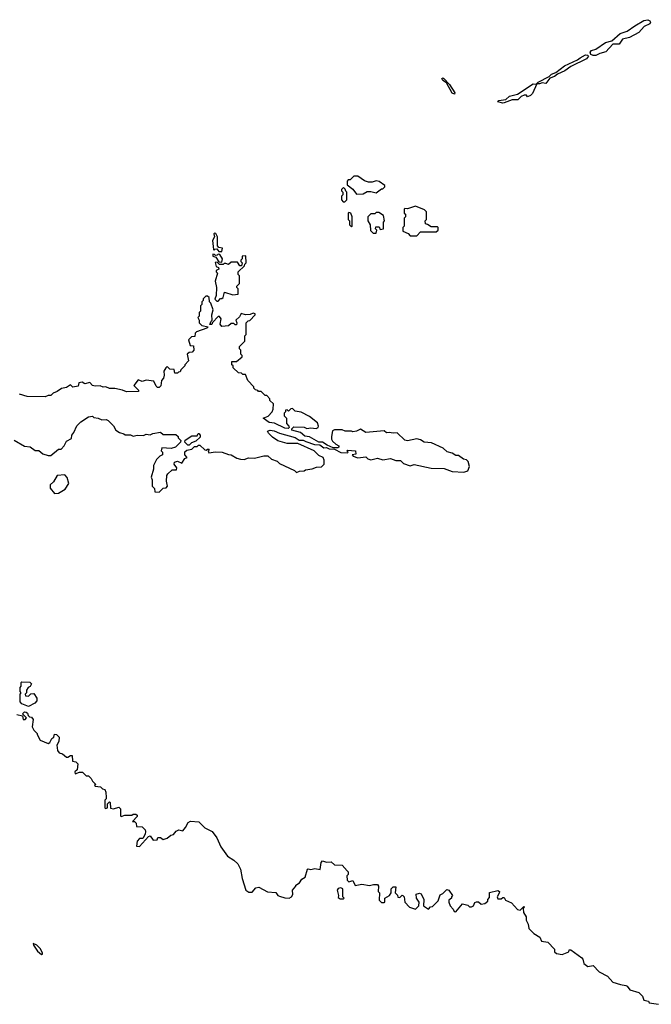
# Model space of a CAD drawing. Extents: x 2528705 to 2678277, y 911730 to 1023331.
# Tile 22 of 241: x 2553038 to 2557870, y 942202 to 949734. Entities that reach past the tile are written whole.
import ezdxf

# ---------------------------------------------------------------- set-up
doc = ezdxf.new("R2010")
doc.units = 0

msp = doc.modelspace()

# ---------------------------------------------------------------- linework, layer by layer
at = {"layer": '0CON20XD'}
for points in [[(2557425, 949460.4), (2557407.9, 949467.9), (2557402.5, 949485), (2557411.2, 949498.8), (2557445, 949507.9), (2557519.4, 949560.6), (2557567.5, 949572.5), (2557632.4, 949627.6), (2557685, 949646.2), (2557742.8, 949687.2), (2557813.3, 949726.7), (2557843.8, 949733.8), (2557858.6, 949725), (2557862.7, 949715), (2557858.8, 949701.2), (2557815, 949681.4), (2557775, 949637.1), (2557702.2, 949597.8), (2557650, 949585), (2557625, 949547.5), (2557575, 949547.5), (2557522.5, 949487.5), (2557475, 949475.6), (2557445, 949461.1), (2557425, 949460.4)], [(2556735, 949094.6), (2556696, 949105), (2556702, 949115), (2556757.5, 949122.5), (2556785, 949149.1), (2556846, 949164), (2556965, 949242.5), (2556988.3, 949241.7), (2557002.9, 949255), (2557089.5, 949300.5), (2557105, 949316.1), (2557140.5, 949329.5), (2557205, 949381.5), (2557305, 949425.5), (2557325, 949443.1), (2557365, 949463.8), (2557382.8, 949462.8), (2557390, 949455), (2557375, 949435.5), (2557253.8, 949376.2), (2557208.1, 949341.9), (2557152.5, 949317.5), (2557130, 949300), (2557093.1, 949286.9), (2557063.3, 949246.7), (2557035, 949251.9), (2557015, 949242.7), (2556995, 949243.3), (2556960.4, 949169.6), (2556945, 949152.9), (2556923.8, 949143.8), (2556915, 949157.5), (2556896.4, 949156.4), (2556872.9, 949147.1), (2556848.5, 949121.5), (2556805, 949121.2), (2556745, 949097.5), (2556735, 949094.6)], [(2556365, 949163.3), (2556345, 949170.8), (2556301.7, 949251.7), (2556275, 949267.5), (2556266, 949285), (2556275, 949289.1), (2556282.5, 949285), (2556325, 949238.6), (2556366.2, 949175), (2556365, 949163.3)], [(2555615, 948400), (2555665, 948402.5), (2555695, 948420), (2555725, 948420), (2555765, 948410), (2555805, 948440), (2555815, 948440), (2555830, 948455), (2555830, 948465), (2555787, 948497), (2555765, 948502.5), (2555735, 948490), (2555705, 948490), (2555675, 948502.5), (2555625, 948537.5), (2555595, 948537.5), (2555565, 948510), (2555551.7, 948508.3), (2555541.7, 948498.3), (2555541.7, 948471.7), (2555586.4, 948436.4), (2555615, 948400)], [(2555525, 948340), (2555540, 948355), (2555540, 948415), (2555531.7, 948421.7), (2555528.3, 948438.3), (2555515, 948450), (2555500, 948435), (2555500, 948425), (2555510, 948415), (2555510, 948395), (2555500, 948385), (2555500, 948355), (2555511.7, 948341.7), (2555525, 948340)], [(2556075, 948080), (2556105, 948110), (2556225, 948110), (2556240, 948125), (2556240, 948145), (2556235, 948150), (2556185, 948150), (2556158.3, 948168.3), (2556141.7, 948171.7), (2556140, 948195), (2556150, 948205), (2556150, 948265), (2556135, 948280), (2556065, 948306.2), (2556005, 948287.5), (2555985, 948290), (2555980, 948285), (2555980, 948255), (2555990, 948245), (2555990, 948225), (2555980, 948215), (2555980, 948155), (2555970, 948145), (2555970, 948115), (2556008.3, 948098.3), (2556025, 948080), (2556075, 948080)], [(2555575, 948150), (2555580, 948155), (2555580, 948225), (2555570, 948255), (2555555, 948260), (2555550, 948255), (2555550, 948205), (2555560, 948195), (2555560, 948165), (2555575, 948150)], [(2555765, 948100), (2555770, 948125), (2555760, 948135), (2555761.7, 948148.3), (2555788.3, 948148.3), (2555795, 948130), (2555820, 948135), (2555820, 948185), (2555827.5, 948195), (2555820, 948235), (2555785, 948260), (2555765, 948260), (2555755, 948250), (2555725, 948250), (2555700, 948225), (2555700, 948195), (2555720, 948165), (2555721.7, 948121.7), (2555741.7, 948101.7), (2555765, 948100)], [(2554585, 947960), (2554590, 947985), (2554561.7, 947991.7), (2554550, 948005), (2554551.7, 948071.7), (2554539.3, 948099.3), (2554528.3, 948101.7), (2554523.8, 948095), (2554527, 948073), (2554513.8, 948045), (2554520, 947975), (2554525, 947970), (2554531.7, 947978.3), (2554545, 947980), (2554561.7, 947961.7), (2554585, 947960)], [(2554585, 947880), (2554590, 947905), (2554568.3, 947938.3), (2554555, 947940), (2554548.3, 947931.7), (2554535, 947930), (2554528.3, 947938.3), (2554515, 947940), (2554513.9, 947923.9), (2554538.3, 947918.3), (2554561.7, 947881.7), (2554585, 947880)], [(2554555, 947580), (2554575, 947600), (2554585, 947600), (2554595, 947610), (2554605, 947650), (2554668.3, 947628.3), (2554710, 947635), (2554710, 947675), (2554700, 947685), (2554700, 947695), (2554720, 947715), (2554720, 947775), (2554710, 947785), (2554710, 947805), (2554758.3, 947851.7), (2554760, 947865), (2554770, 947875), (2554768.3, 947928.3), (2554740, 947925), (2554740, 947905), (2554730, 947895), (2554730, 947885), (2554740, 947875), (2554735, 947850), (2554721.7, 947851.7), (2554705, 947880), (2554655, 947880), (2554635, 947860), (2554615, 947870), (2554601.7, 947868.3), (2554595, 947860), (2554565, 947860), (2554548.3, 947878.3), (2554533, 947877), (2554540, 947845), (2554558.3, 947838.3), (2554560, 947825), (2554540, 947815), (2554540, 947805), (2554550, 947795), (2554533.3, 947735), (2554543.3, 947685), (2554540, 947625), (2554530, 947595), (2554545, 947580), (2554555, 947580)], [(2554105, 946120), (2554135, 946150), (2554157, 946153), (2554167.5, 946165), (2554160, 946205), (2554163.6, 946246.4), (2554170.7, 946259.3), (2554205, 946290), (2554238.3, 946291.7), (2554240, 946305), (2554220, 946335), (2554221.7, 946348.3), (2554245, 946357.5), (2554278.3, 946341.7), (2554301.7, 946378.3), (2554320, 946385), (2554300, 946405), (2554301.7, 946428.3), (2554315, 946440), (2554355, 946450), (2554375, 946470), (2554395, 946470), (2554405, 946480), (2554415, 946480), (2554453, 946443), (2554465, 946440), (2554475, 946450), (2554488.3, 946448.3), (2554480, 946435), (2554485, 946420), (2554535, 946427.5), (2554586.4, 946426.4), (2554635, 946407.5), (2554656.4, 946406.4), (2554699.3, 946379.3), (2554727, 946373), (2554755, 946370), (2554788.3, 946381.7), (2554835, 946380), (2554905, 946397.5), (2554935, 946397.5), (2554963, 946373), (2555007, 946357), (2555025, 946340), (2555140, 946285), (2555155, 946270), (2555178.3, 946281.7), (2555215, 946282.5), (2555225, 946290), (2555275, 946297.5), (2555308.3, 946311.7), (2555347, 946313), (2555367.5, 946335), (2555367.5, 946365), (2555360, 946385), (2555325, 946400), (2555290, 946435), (2555165, 946492.5), (2555085, 946493.3), (2555013, 946513), (2554970.7, 946540.7), (2554940.7, 946570.7), (2554933, 946587), (2554955, 946593.3), (2554985, 946588.8), (2555025, 946571.2), (2555145, 946538.8), (2555175, 946517.5), (2555206.4, 946516.4), (2555226.7, 946506.7), (2555293.6, 946483.6), (2555335, 946482.5), (2555365, 946460), (2555385, 946462.5), (2555405, 946452.5), (2555445, 946450), (2555495, 946423.3), (2555545, 946420), (2555550, 946425), (2555540, 946435), (2555545, 946440), (2555607, 946437), (2555608.3, 946411.7), (2555580, 946405), (2555590, 946395), (2555625, 946383.3), (2555685, 946390), (2555700, 946375), (2555725, 946366.7), (2555775, 946378.8), (2555815, 946366.2), (2555875, 946376.7), (2555915, 946362.5), (2555951.7, 946361.7), (2555975, 946340), (2556025, 946322.5), (2556055, 946332.5), (2556185, 946302.5), (2556285, 946300), (2556345, 946277.5), (2556435, 946272.5), (2556466.4, 946283.6), (2556480, 946315), (2556467.5, 946355), (2556455, 946367.5), (2556433, 946373), (2556395, 946400), (2556375, 946400), (2556345, 946417.5), (2556308.3, 946428.3), (2556277, 946457), (2556187, 946497), (2556133, 946503), (2556105, 946520), (2556075, 946527.5), (2556005, 946512.5), (2555985, 946517.5), (2555925, 946573.3), (2555895, 946570), (2555865, 946577.5), (2555845, 946573.3), (2555825, 946590), (2555685, 946577.5), (2555645, 946602.5), (2555615, 946587.5), (2555585, 946582.5), (2555575, 946587.5), (2555527, 946587), (2555505, 946597.5), (2555445, 946597.5), (2555431.2, 946588.8), (2555423.8, 946546.2), (2555422.5, 946525), (2555430.7, 946510.7), (2555455, 946487.5), (2555480, 946475), (2555480, 946465), (2555471.7, 946458.3), (2555435, 946460), (2555389.3, 946479.3), (2555355, 946502.5), (2555325, 946502.5), (2555255, 946543.3), (2555219.3, 946549.3), (2555185, 946576.7), (2555120, 946595), (2555120, 946605), (2555135, 946620), (2555215, 946616.2), (2555235, 946606.7), (2555265, 946611.2), (2555305, 946607.5), (2555320, 946615), (2555322.5, 946625), (2555315, 946650), (2555255, 946697.5), (2555191.7, 946731.7), (2555145, 946740), (2555125, 946760), (2555111.7, 946758.3), (2555095, 946740), (2555085, 946750), (2555071.7, 946748.3), (2555070, 946735), (2555060, 946725), (2555060, 946705), (2555080, 946685), (2555080, 946645), (2555097.5, 946625), (2555100, 946615), (2555092.5, 946607.5), (2555065, 946608.8), (2554987, 946647), (2554945, 946653.8), (2554900, 946685), (2554938.3, 946701.7), (2554970, 946735), (2554977.5, 946755), (2554980, 946795), (2554951.7, 946821.7), (2554950, 946835), (2554928.3, 946858.3), (2554915, 946860), (2554885, 946890), (2554865, 946890), (2554858.3, 946898.3), (2554841.7, 946901.7), (2554830, 946915), (2554830, 946925), (2554783, 946973), (2554765, 947020), (2554745, 947020), (2554735, 947030), (2554711.7, 947031.7), (2554671.7, 947071.7), (2554670, 947085), (2554660, 947095), (2554661.7, 947118.3), (2554695, 947120), (2554740, 947155), (2554740, 947165), (2554730, 947175), (2554730, 947205), (2554720, 947215), (2554720, 947235), (2554760, 947275), (2554760, 947315), (2554770, 947325), (2554770, 947415), (2554785, 947430), (2554798.3, 947431.7), (2554840, 947475), (2554840, 947485), (2554825, 947490), (2554801.7, 947478.3), (2554765, 947477.5), (2554733, 947487), (2554719.3, 947460.7), (2554690, 947435), (2554700, 947415), (2554695, 947400), (2554685, 947400), (2554675, 947410), (2554655, 947410), (2554635, 947392.5), (2554585, 947387.5), (2554572.5, 947405), (2554580, 947445), (2554565, 947462.5), (2554555, 947462.5), (2554511.7, 947418.3), (2554508.3, 947401.7), (2554491.7, 947401.7), (2554501.7, 947428.3), (2554510, 947435), (2554507.5, 947475), (2554517.5, 947515), (2554500, 947565), (2554490, 947575), (2554488.3, 947608.3), (2554475, 947620), (2554461.7, 947618.3), (2554441.7, 947598.3), (2554440, 947585), (2554430, 947575), (2554430, 947555), (2554420, 947545), (2554420, 947505), (2554410, 947495), (2554410, 947465), (2554400, 947455), (2554410, 947435), (2554410, 947415), (2554430, 947395), (2554480, 947385), (2554470, 947375), (2554390, 947345), (2554380, 947335), (2554378.3, 947311.7), (2554353, 947307), (2554330, 947285), (2554341.7, 947241.7), (2554368.3, 947238.3), (2554370, 947205), (2554358.3, 947191.7), (2554333, 947187), (2554320, 947175), (2554330, 947125), (2554300, 947095), (2554300, 947085), (2554270, 947055), (2554265, 947040), (2554251.7, 947038.3), (2554245, 947030), (2554225, 947030), (2554218.3, 947058.3), (2554185, 947060), (2554165, 947080), (2554155, 947070), (2554140, 947045), (2554142.5, 947015), (2554137, 946993), (2554122.5, 946975), (2554117, 946933), (2554105, 946920), (2554091.7, 946921.7), (2554081.7, 946931.7), (2554065, 946970), (2554005, 946977.5), (2553975, 946967.5), (2553945, 946980), (2553910, 946935), (2553948.3, 946898.3), (2553945, 946890), (2553855, 946886.7), (2553825, 946900), (2553765, 946913.3), (2553725, 946913.3), (2553696.4, 946926.4), (2553675, 946923.3), (2553653, 946933), (2553615, 946930), (2553595, 946936.7), (2553575, 946957.5), (2553535, 946947.5), (2553515, 946960), (2553490, 946955), (2553485, 946930), (2553443.6, 946923.6), (2553425, 946940), (2553395, 946920), (2553358.3, 946911.7), (2553325, 946890), (2553293, 946877), (2553275, 946860), (2553255, 946860), (2553231.7, 946848.3), (2553095, 946852.5), (2553035, 946870)], [(2552995, 946517.5), (2553075, 946472.5), (2553117, 946467), (2553155, 946437.5), (2553185, 946437.5), (2553215, 946412.5), (2553255, 946400), (2553275, 946400), (2553335, 946450), (2553355, 946450), (2553377.5, 946475), (2553395, 946510), (2553435, 946530), (2553437.5, 946555), (2553452.5, 946575), (2553473.6, 946626.4), (2553505, 946657.5), (2553563, 946697), (2553595, 946700), (2553605, 946690), (2553637, 946687), (2553665, 946672.5), (2553700, 946675), (2553715, 946667.5), (2553755, 946627.5), (2553773.9, 946593.9), (2553800, 946575), (2553835, 946566.7), (2553845, 946557.5), (2553885, 946557.5), (2553905, 946547.5), (2553935, 946556.7), (2553985, 946552.5), (2554005, 946562.5), (2554035, 946557.5), (2554055, 946567.5), (2554115, 946580), (2554135, 946560), (2554231.7, 946561.7), (2554250, 946545), (2554250, 946535), (2554270, 946515), (2554268.3, 946501.7), (2554230, 946465), (2554196.4, 946453.6), (2554125, 946460), (2554120, 946435), (2554130, 946425), (2554130, 946405), (2554110, 946395), (2554085, 946370), (2554062.5, 946325), (2554062.5, 946295), (2554043.3, 946235), (2554050, 946215), (2554050, 946165), (2554068.3, 946148.3), (2554071.7, 946121.7), (2554105, 946120)], [(2554335, 946480), (2554325, 946480), (2554301.7, 946501.7), (2554303.6, 946516.4), (2554355, 946550), (2554395, 946550), (2554401.7, 946568.3), (2554408.3, 946568.3), (2554417, 946557), (2554418.3, 946541.7), (2554385, 946510), (2554351.7, 946498.3), (2554335, 946480)], [(2553305, 946110), (2553335, 946112.5), (2553386.4, 946143.6), (2553412.5, 946185), (2553401.7, 946231.7), (2553381.7, 946251.7), (2553325, 946247.5), (2553295, 946200), (2553270, 946175), (2553271.7, 946151.7), (2553305, 946110)], [(2553105, 944480), (2553055, 944500), (2553040, 944515), (2553040, 944575), (2553050, 944585), (2553040, 944595), (2553040, 944625), (2553050, 944635), (2553050, 944665), (2553055, 944670), (2553115, 944667.5), (2553127.5, 944655), (2553116.7, 944633.3), (2553103.6, 944626.4), (2553090, 944605), (2553090, 944585), (2553080, 944575), (2553081.7, 944561.7), (2553105, 944560), (2553121.7, 944578.3), (2553145, 944580), (2553167.5, 944545), (2553167.5, 944525), (2553152.5, 944505), (2553105, 944480)], [(2553015, 944420), (2553058.3, 944408.3), (2553065, 944380), (2553078.3, 944381.7), (2553090, 944395), (2553060, 944425), (2553075, 944440), (2553088.3, 944438.3), (2553098.3, 944428.3), (2553101.7, 944411.7), (2553111.7, 944401.7), (2553128.3, 944398.3), (2553141.7, 944381.7), (2553132.5, 944325), (2553145, 944300), (2553170, 944275), (2553170, 944265), (2553195, 944222.5), (2553255, 944197.5), (2553267.5, 944205), (2553282.5, 944235), (2553300, 944245), (2553305, 944270), (2553320, 944265), (2553340, 944245), (2553336.4, 944213.6), (2553322.5, 944185), (2553327.5, 944145), (2553340, 944125), (2553365, 944117.5), (2553395, 944092.5), (2553407, 944093), (2553425, 944106.7), (2553440, 944105), (2553441.7, 944061.7), (2553467, 944057), (2553481.7, 944041.7), (2553477.5, 943995), (2553458.3, 943981.7), (2553462.5, 943965), (2553495, 943977.5), (2553517.5, 943977.5), (2553545, 943950), (2553565, 943950), (2553585, 943930), (2553595, 943910), (2553620, 943885), (2553610, 943875), (2553615, 943870), (2553657, 943867), (2553671.7, 943851.7), (2553690, 943845), (2553697.5, 943825), (2553700, 943785), (2553700, 943775), (2553690, 943765), (2553690, 943705), (2553695, 943700), (2553710, 943705), (2553710, 943735), (2553725, 943750), (2553730, 943745), (2553733, 943703), (2553755, 943697.5), (2553795, 943710), (2553808.3, 943698.3), (2553810, 943645), (2553815, 943640), (2553841.2, 943648.8), (2553895, 943650), (2553905, 943657.5), (2553927, 943657), (2553935, 943650), (2553935, 943640), (2553901.7, 943601.7), (2553915, 943600), (2553928.3, 943588.3), (2553931.7, 943561.7), (2553975, 943560), (2553998.3, 943538.3), (2554000, 943525), (2553997.5, 943505), (2553980, 943470), (2553955, 943470), (2553935, 943450), (2553931.7, 943411.7), (2553955, 943410), (2554023.3, 943486.7), (2554035, 943490), (2554058.3, 943458.3), (2554088.3, 943461.7), (2554095, 943477.5), (2554115, 943477.5), (2554135, 943462.5), (2554165, 943472.5), (2554193.9, 943496.1), (2554215, 943502.5), (2554235, 943527.5), (2554255, 943537.5), (2554285, 943530), (2554306, 943554), (2554327, 943593), (2554345, 943602.5), (2554407.7, 943597.7), (2554455, 943553.3), (2554511.2, 943525), (2554545, 943476.2), (2554576.3, 943406.3), (2554626.2, 943335), (2554675, 943306.2), (2554705.8, 943275.8), (2554726.2, 943235), (2554740, 943165), (2554768.8, 943075), (2554790, 943060), (2554815, 943061.2), (2554845, 943093.3), (2554868.3, 943098.3), (2554933.6, 943063.6), (2554997, 943057), (2555013.3, 943035), (2555025, 943030), (2555067, 943017), (2555100, 943015), (2555116.4, 943023.6), (2555127, 943043), (2555123.6, 943076.4), (2555150, 943105), (2555150, 943115), (2555179.3, 943130.7), (2555195, 943160), (2555222.5, 943175), (2555240, 943235), (2555245, 943240), (2555265, 943232.5), (2555295, 943242.5), (2555337, 943233), (2555343.6, 943286.4), (2555355, 943300), (2555385, 943290), (2555421.7, 943291.7), (2555445, 943270), (2555505, 943267.5), (2555543, 943223), (2555550, 943215), (2555550, 943195), (2555540, 943185), (2555543, 943153), (2555555, 943140), (2555585, 943150), (2555605, 943110), (2555655, 943122.5), (2555715, 943110), (2555745, 943120), (2555775, 943120), (2555782.5, 943105), (2555780, 943065), (2555790, 943055), (2555788.3, 942998.3), (2555805, 942980), (2555825, 942980), (2555830, 942985), (2555830, 943015), (2555867.5, 943035), (2555880, 943055), (2555880, 943085), (2555895, 943100), (2555915, 943100), (2555910, 943055), (2555928.3, 943038.3), (2555931.7, 943021.7), (2555945, 943020), (2555963, 943037), (2555970, 943035), (2555980, 943025), (2555983, 942983), (2556020, 942945), (2556065, 942930), (2556090, 942955), (2556092.5, 942985), (2556072.5, 943015), (2556070, 943045), (2556095, 943052.5), (2556108.3, 943048.3), (2556130, 943005), (2556127.5, 942955), (2556165, 942930), (2556181.7, 942948.3), (2556195, 942950), (2556240, 942995), (2556255, 943040), (2556275, 943050), (2556305, 943080), (2556320, 943075), (2556350, 943035), (2556340, 943025), (2556340, 943015), (2556321.7, 942998.3), (2556320, 942985), (2556330, 942955), (2556355, 942930), (2556361.7, 942911.7), (2556375, 942910), (2556425, 942970), (2556465, 942960), (2556478.3, 942948.3), (2556495, 942947.5), (2556510, 942955), (2556520, 942980), (2556533.6, 942986.4), (2556547, 942987), (2556568.3, 942968.3), (2556597, 942973), (2556618.3, 942991.7), (2556620, 943005), (2556631.7, 943018.3), (2556631.7, 943058.3), (2556695, 943072.5), (2556707.5, 943065), (2556707, 943053), (2556690, 943025), (2556695, 943010), (2556721.7, 943008.3), (2556735, 943020), (2556745, 943020), (2556755, 943000), (2556799.3, 942979.3), (2556845, 942927.5), (2556867, 942923), (2556895, 942950), (2556900, 942945), (2556890, 942935)], [(2555488.3, 943008.3), (2555515, 943010), (2555520, 943015), (2555510, 943025), (2555510, 943085), (2555495, 943092.5), (2555475, 943087.5), (2555467.5, 943075), (2555477.5, 943035), (2555475, 943020), (2555488.3, 943008.3)], [(2556890, 942935), (2556892.5, 942905), (2556911.7, 942871.7), (2556912.5, 942845), (2556927.5, 942815), (2556931.7, 942781.7), (2556970, 942745), (2557016.4, 942716.4), (2557030, 942685), (2557078.3, 942678.3), (2557130, 942625), (2557130, 942605), (2557145, 942590), (2557187, 942583), (2557240, 942605), (2557241.7, 942618.3), (2557255, 942620), (2557338.3, 942558.3), (2557347, 942547), (2557353.6, 942513.6), (2557385, 942492.5), (2557425, 942500), (2557471.7, 942451.7), (2557535, 942417.5), (2557575, 942372.5), (2557635, 942353.3), (2557675, 942347.5), (2557685, 942342.5), (2557705, 942313.3), (2557775, 942292.5), (2557802.5, 942265), (2557813.6, 942233.6), (2557847, 942227), (2557853, 942213), (2557925, 942202.5)], [(2553205, 942582.5), (2553212.5, 942585), (2553212, 942595), (2553195, 942629.2), (2553168, 942655), (2553141.7, 942668.3), (2553143.1, 942655), (2553175, 942610), (2553205, 942582.5)]]:
    msp.add_lwpolyline(points, dxfattribs=at)

doc.saveas('drawing.dxf')
